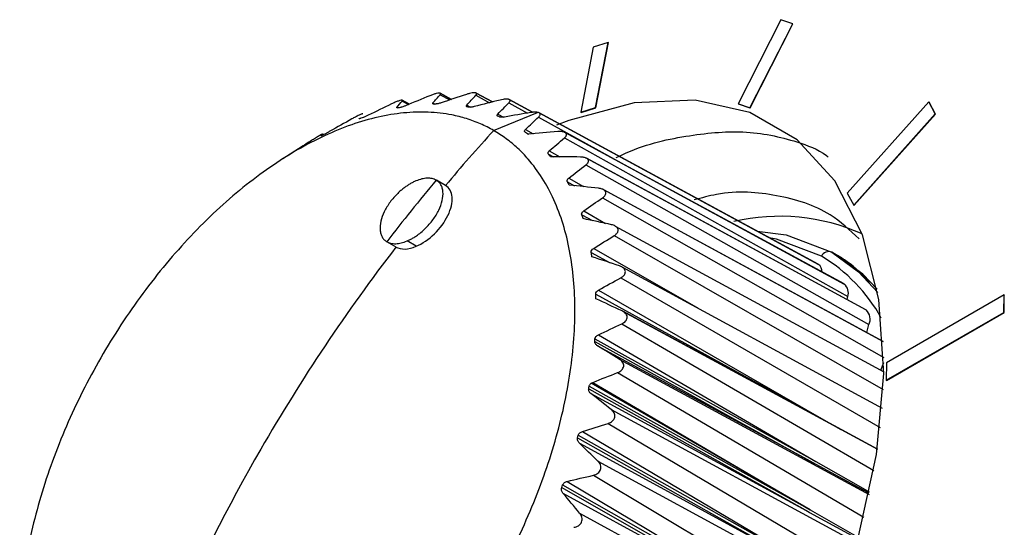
# Model space of a CAD drawing. Header units: millimetres. Extents: x 25 to 1229, y -261 to 1180.
# Tile 47 of 224: x 800 to 823, y 59 to 70. Entities that reach past the tile are written whole.
import ezdxf

# ---------------------------------------------------------------- set-up
doc = ezdxf.new("R2010")
doc.units = ezdxf.units.MM

msp = doc.modelspace()

# ---------------------------------------------------------------- linework, layer by layer
at = {"color": 7, "linetype": 'Continuous', "lineweight": 25}
for p, q in [((817.844, 70.268), (816.86, 68.329)), ((818.117, 70.175), (817.844, 70.268)), ((817.132, 68.236), (818.117, 70.175)), ((817.139, 68.232), (818.124, 70.171)), ((818.117, 70.175), (818.124, 70.171)), ((813.515, 69.635), (813.226, 68.133)), ((813.858, 69.744), (813.515, 69.635)), ((813.569, 68.242), (813.858, 69.744)), ((813.576, 68.238), (813.865, 69.74)), ((813.858, 69.744), (813.865, 69.74)), ((809.272, 68.32), (809.107, 68.409)), ((809.108, 68.408), (809.272, 68.32)), ((809.98, 68.538), (810.202, 68.417)), ((810.242, 68.43), (809.984, 68.57)), ((809.985, 68.569), (810.242, 68.43)), ((810.806, 68.525), (811.12, 68.352)), ((811.191, 68.37), (810.812, 68.575)), ((810.814, 68.574), (811.19, 68.37)), ((812.116, 68.131), (811.577, 68.424)), ((811.578, 68.423), (812.116, 68.131)), ((808.985, 68.245), (809.007, 68.232)), ((809.104, 68.392), (809.252, 68.311)), ((809.816, 68.348), (809.862, 68.322)), ((810.597, 68.297), (810.684, 68.248)), ((811.569, 68.351), (811.999, 68.114)), ((813.226, 68.133), (813.569, 68.242)), ((813.233, 68.129), (813.576, 68.238)), ((813.569, 68.242), (813.576, 68.238)), ((816.86, 68.329), (817.132, 68.236)), ((816.86, 68.329), (816.867, 68.325)), ((816.867, 68.325), (817.139, 68.232)), ((817.132, 68.236), (817.139, 68.232)), ((821.258, 68.37), (819.378, 66.266)), ((821.406, 68.094), (821.258, 68.37)), ((821.258, 68.37), (821.265, 68.366)), ((821.413, 68.09), (821.265, 68.366)), ((811.216, 67.712), (812.231, 68.13)), ((811.312, 68.092), (811.444, 68.019)), ((812.254, 68.021), (814.227, 66.925)), ((818.707, 64.625), (812.264, 68.118)), ((812.266, 68.117), (818.71, 64.623)), ((813.226, 68.133), (813.233, 68.129)), ((819.526, 65.99), (821.406, 68.094)), ((819.533, 65.986), (821.413, 68.09)), ((821.406, 68.094), (821.413, 68.09)), ((811.951, 67.738), (812.13, 67.638)), ((811.941, 67.676), (812.026, 67.629)), ((812.849, 67.54), (819.388, 63.881)), ((819.306, 64.171), (812.861, 67.665)), ((812.864, 67.664), (819.309, 64.169)), ((806.712, 67.289), (806.348, 67.058)), ((812.479, 67.169), (812.596, 67.105)), ((812.5, 67.241), (812.744, 67.104)), ((819.808, 63.575), (813.359, 67.071)), ((813.361, 67.07), (819.811, 63.573)), ((813.344, 66.916), (819.877, 63.233)), ((812.95, 66.61), (813.292, 66.417)), ((810.108, 66.44), (809.896, 66.563)), ((812.918, 66.529), (813.083, 66.439)), ((813.73, 66.161), (820.217, 62.476)), ((820.203, 62.848), (813.747, 66.348)), ((813.75, 66.347), (820.204, 62.847)), ((819.378, 66.266), (819.526, 65.99)), ((819.526, 65.99), (819.533, 65.986)), ((813.25, 65.769), (813.499, 65.632)), ((813.294, 65.855), (813.801, 65.567)), ((814.023, 65.507), (820.218, 62.148)), ((814, 65.288), (820.206, 61.734)), ((808.746, 65.148), (808.959, 65.026)), ((809.429, 65.04), (809.217, 65.163)), ((813.525, 64.991), (815.935, 63.61)), ((813.469, 64.9), (813.906, 64.66)), ((819.123, 64.844), (819.023, 64.902)), ((819.023, 64.902), (819.123, 64.844)), ((814.174, 64.565), (820.179, 61.309)), ((814.149, 64.313), (820.136, 60.857)), ((813.571, 63.939), (818.672, 61.126)), ((813.638, 64.032), (818.672, 61.126)), ((819.374, 63.81), (819.388, 63.881)), ((822.994, 63.919), (820.283, 62.354)), ((822.988, 63.514), (822.994, 63.919)), ((822.994, 63.919), (823.001, 63.915)), ((822.995, 63.51), (823.001, 63.915)), ((820.071, 60.357), (814.198, 63.541)), ((814.202, 63.539), (820.071, 60.357)), ((820.277, 61.949), (822.988, 63.514)), ((820.284, 61.945), (822.995, 63.51)), ((822.988, 63.514), (822.995, 63.51)), ((814.175, 63.253), (819.991, 59.868)), ((819.825, 63.053), (819.877, 63.233)), ((813.633, 62.997), (818.655, 60.074)), ((813.551, 62.845), (818.632, 60.025)), ((813.555, 62.903), (818.655, 60.074)), ((813.614, 62.746), (818.374, 60.165)), ((814.116, 62.44), (819.881, 59.314)), ((820.151, 62.184), (820.218, 62.36)), ((820.283, 62.354), (820.277, 61.949)), ((814.077, 62.127), (819.759, 58.793)), ((813.42, 61.811), (818.517, 58.964)), ((818.517, 58.964), (813.467, 61.88)), ((813.508, 61.902), (818.518, 58.963)), ((820.277, 61.949), (820.284, 61.945)), ((813.41, 61.75), (818.475, 58.92)), ((813.462, 61.641), (818.346, 58.99)), ((813.928, 61.279), (819.6, 58.2)), ((818.672, 61.126), (819.227, 60.814)), ((813.856, 60.955), (819.436, 57.657)), ((813.17, 60.681), (818.262, 57.816)), ((813.267, 60.769), (818.262, 57.816)), ((813.153, 60.619), (818.217, 57.769)), ((813.194, 60.501), (818.147, 57.806)), ((813.621, 60.087), (819.227, 57.037)), ((818.374, 60.165), (818.651, 60.015)), ((818.632, 60.025), (818.651, 60.015)), ((812.808, 59.535), (817.894, 56.651)), ((812.913, 59.617), (817.894, 56.651)), ((813.517, 59.758), (819.02, 56.482)), ((812.786, 59.473), (817.84, 56.605)), ((812.815, 59.347), (817.789, 56.633)), ((813.2, 58.886), (818.761, 55.85)), ((818.346, 58.99), (818.507, 58.902)), ((818.475, 58.92), (818.507, 58.902)), ((818.517, 58.964), (818.518, 58.963)), ((818.518, 58.963), (818.517, 58.964))]:
    msp.add_line(p, q, dxfattribs=at)
at = {"color": 7, "linetype": 'Continuous', "lineweight": 25, "flags": 128}
for points in [[(811.08, 46.642), (812.642, 47.698), (814.161, 49.035), (815.591, 50.611), (816.889, 52.379), (818.015, 54.285), (818.936, 56.27), (819.622, 58.276), (820.054, 60.24), (820.217, 62.104), (820.108, 63.81), (819.729, 65.307), (819.092, 66.548), (818.217, 67.498), (817.129, 68.126), (815.863, 68.413), (814.456, 68.351), (812.951, 67.942), (812.67, 67.831)], [(817.296, 65.39), (817.967, 65.305), (819.023, 64.902)], [(818.782, 64.81), (817.746, 65.206), (817.577, 65.238)], [(819.023, 64.902), (819.637, 64.453), (820.082, 63.972)], [(820.067, 64.055), (819.734, 64.398), (819.123, 64.844)], [(818.651, 60.015), (819.625, 59.485), (819.872, 59.351)], [(818.655, 60.074), (819.628, 59.522), (819.881, 59.379)], [(818.507, 58.902), (819.482, 58.37), (819.545, 58.336)], [(818.518, 58.963), (819.489, 58.408), (819.556, 58.37)]]:
    msp.add_lwpolyline(points, dxfattribs=at)
at = {"color": 7, "linetype": 'Continuous', "lineweight": 25}
for centre, radius, start, end in [((841.824, 39.761), 41.449, 137.5976, 139.9305), ((841.951, 39.598), 41.893, 139.9304, 142.4218), ((817.818, 61.08), 4.653, 65.8483, 103.1117), ((842.625, 39.128), 42.471, 142.4298, 150.0065), ((818.949, 64.733), 0.184, 66.3569, 155.1837), ((816.845, 61.552), 3.79, 28.9439, 59.2757), ((818.594, 64.455), 0.204, 357.4802, 55.4154), ((819.141, 63.968), 0.262, 340.6541, 50.0385), ((819.615, 63.358), 0.29, 334.4725, 47.6569), ((842.376, 39.242), 42.198, 149.9717, 162.3884)]:
    msp.add_arc(centre, radius, start, end, dxfattribs=at)
for points, knots in [([(809.108, 68.408), (809.105, 68.409), (809.099, 68.411), (809.073, 68.408), (809.021, 68.394), (808.939, 68.362), (808.886, 68.337), (808.858, 68.324)], [0, 0, 0, 0, 0.125895, 0.251054, 0.498307, 0.735496, 1, 1, 1, 1]), ([(809.104, 68.392), (809.107, 68.395), (809.113, 68.403), (809.109, 68.407), (809.108, 68.408)], [0, 0, 0, 0, 0.514492, 1, 1, 1, 1]), ([(809.985, 68.569), (809.982, 68.571), (809.974, 68.574), (809.946, 68.574), (809.896, 68.566), (809.82, 68.544), (809.771, 68.524), (809.745, 68.514)], [0, 0, 0, 0, 0.124907, 0.250711, 0.499023, 0.737211, 1, 1, 1, 1]), ([(810.814, 68.574), (810.809, 68.576), (810.801, 68.58), (810.78, 68.583), (810.753, 68.582), (810.713, 68.578), (810.656, 68.566), (810.61, 68.552), (810.586, 68.545)], [0, 0, 0, 0, 0.126896, 0.249002, 0.371863, 0.500931, 0.739554, 1, 1, 1, 1]), ([(810.806, 68.525), (810.81, 68.53), (810.819, 68.54), (810.824, 68.554), (810.824, 68.566), (810.817, 68.571), (810.814, 68.574)], [0, 0, 0, 0, 0.25553, 0.501453, 0.757175, 1, 1, 1, 1]), ([(811.578, 68.423), (811.572, 68.426), (811.559, 68.432), (811.528, 68.436), (811.486, 68.435), (811.431, 68.429), (811.389, 68.42), (811.367, 68.415)], [0, 0, 0, 0, 0.164758, 0.328161, 0.500177, 0.740478, 1, 1, 1, 1]), ([(811.569, 68.351), (811.575, 68.358), (811.587, 68.372), (811.595, 68.392), (811.595, 68.41), (811.584, 68.418), (811.578, 68.423)], [0, 0, 0, 0, 0.257016, 0.505027, 0.760351, 1, 1, 1, 1]), ([(809.014, 68.233), (809.007, 68.232), (808.992, 68.23), (808.986, 68.232), (808.983, 68.233)], [0, 0, 0, 0, 0.4880794, 1, 1, 1, 1]), ([(809.183, 68.282), (809.172, 68.278), (809.15, 68.269), (809.117, 68.257), (809.085, 68.247), (809.068, 68.244), (809.06, 68.242)], [0, 0, 0, 0, 0.25645, 0.504857, 0.760778, 1, 1, 1, 1]), ([(809.837, 68.322), (809.832, 68.322), (809.822, 68.322), (809.817, 68.325), (809.814, 68.326)], [0, 0, 0, 0, 0.49367, 1, 1, 1, 1]), ([(810.003, 68.35), (809.992, 68.346), (809.97, 68.339), (809.936, 68.33), (809.905, 68.324), (809.889, 68.323), (809.881, 68.322)], [0, 0, 0, 0, 0.256692, 0.504826, 0.760507, 1, 1, 1, 1]), ([(810.609, 68.257), (810.603, 68.259), (810.59, 68.262), (810.585, 68.272), (810.586, 68.284), (810.593, 68.292), (810.597, 68.297)], [0, 0, 0, 0, 0.244413, 0.499971, 0.741499, 1, 1, 1, 1]), ([(810.77, 68.262), (810.758, 68.26), (810.736, 68.254), (810.702, 68.249), (810.671, 68.247), (810.656, 68.249), (810.649, 68.25)], [0, 0, 0, 0, 0.257286, 0.504212, 0.759361, 1, 1, 1, 1]), ([(811.216, 67.712), (811.167, 67.74), (811.067, 67.795), (810.912, 67.867), (810.753, 67.932), (810.589, 67.987), (810.421, 68.034), (810.134, 68.098), (809.713, 68.147), (809.143, 68.129), (808.551, 68.032), (807.736, 67.797), (806.685, 67.31), (805.423, 66.437), (804.212, 65.312), (803.097, 63.978), (802.122, 62.488), (801.321, 60.896), (800.726, 59.265), (800.36, 57.656), (800.237, 56.132), (800.341, 54.981), (800.545, 54.159), (800.757, 53.598), (801.027, 53.095), (801.315, 52.706), (801.601, 52.412), (801.865, 52.19), (802.059, 52.07), (802.156, 52.01)], [0, 0, 0, 0, 0.0104178, 0.0208114, 0.031191, 0.0415671, 0.05195, 0.06235, 0.0937386, 0.1250392, 0.1562971, 0.1874382, 0.2501457, 0.3128417, 0.3754258, 0.4377556, 0.5003664, 0.5626181, 0.6252168, 0.6875796, 0.7500305, 0.8125883, 0.8437017, 0.8749353, 0.9062388, 0.9376336, 0.9584212, 0.9791824, 1, 1, 1, 1]), ([(808.197, 68.094), (808.195, 68.094), (808.192, 68.095), (808.169, 68.089), (808.115, 68.066), (808.041, 68.03), (807.984, 68), (807.957, 67.985), (807.943, 67.977)], [0, 0, 0, 0, 0.129267, 0.251194, 0.499835, 0.7471, 0.870787, 1, 1, 1, 1]), ([(808.154, 67.993), (808.148, 67.991), (808.134, 67.986), (808.121, 67.983), (808.118, 67.984), (808.116, 67.984)], [0, 0, 0, 0, 0.321013, 0.646402, 1, 1, 1, 1]), ([(808.322, 68.062), (808.312, 68.057), (808.291, 68.047), (808.259, 68.033), (808.227, 68.019), (808.21, 68.013), (808.202, 68.01)], [0, 0, 0, 0, 0.25644, 0.502841, 0.758846, 1, 1, 1, 1]), ([(811.314, 68.041), (811.309, 68.044), (811.298, 68.05), (811.295, 68.063), (811.299, 68.077), (811.308, 68.087), (811.312, 68.092)], [0, 0, 0, 0, 0.244444, 0.500011, 0.741541, 1, 1, 1, 1]), ([(811.469, 68.023), (811.457, 68.021), (811.434, 68.017), (811.401, 68.016), (811.371, 68.017), (811.357, 68.022), (811.35, 68.025)], [0, 0, 0, 0, 0.25838, 0.500288, 0.755573, 1, 1, 1, 1]), ([(812.231, 68.13), (812.22, 68.132), (812.198, 68.135), (812.159, 68.136), (812.117, 68.133), (812.089, 68.129), (812.075, 68.127)], [0, 0, 0, 0, 0.243133, 0.498344, 0.743616, 1, 1, 1, 1]), ([(812.254, 68.021), (812.263, 68.03), (812.28, 68.047), (812.291, 68.074), (812.29, 68.099), (812.274, 68.111), (812.266, 68.117)], [0, 0, 0, 0, 0.257815, 0.498952, 0.755148, 1, 1, 1, 1]), ([(802.156, 52.01), (802.206, 51.982), (802.306, 51.926), (802.462, 51.854), (802.622, 51.789), (802.786, 51.733), (802.955, 51.686), (803.243, 51.623), (803.663, 51.575), (804.233, 51.593), (804.825, 51.69), (805.639, 51.926), (806.687, 52.412), (807.945, 53.283), (809.154, 54.404), (810.269, 55.737), (811.246, 57.228), (812.047, 58.819), (812.643, 60.451), (813.01, 62.059), (813.134, 63.584), (813.031, 64.736), (812.828, 65.559), (812.616, 66.121), (812.347, 66.623), (812.059, 67.012), (811.774, 67.307), (811.508, 67.53), (811.314, 67.651), (811.216, 67.712)], [0, 0, 0, 0, 0.01047, 0.020915, 0.031346, 0.041774, 0.052208, 0.06266, 0.093979, 0.125211, 0.156488, 0.187649, 0.250264, 0.312526, 0.375144, 0.437498, 0.499982, 0.562537, 0.62483, 0.687463, 0.749742, 0.812317, 0.84352, 0.874844, 0.906028, 0.937304, 0.958201, 0.979072, 1, 1, 1, 1]), ([(807.27, 67.632), (807.269, 67.632), (807.267, 67.631), (807.247, 67.621), (807.194, 67.591), (807.117, 67.543), (807.057, 67.506), (807.029, 67.489), (807.015, 67.48)], [0, 0, 0, 0, 0.1297169, 0.2512228, 0.4995306, 0.7487152, 0.870404, 1, 1, 1, 1]), ([(807.437, 67.693), (807.427, 67.688), (807.408, 67.677), (807.377, 67.66), (807.347, 67.643), (807.329, 67.634), (807.32, 67.63)], [0, 0, 0, 0, 0.258275, 0.499671, 0.755454, 1, 1, 1, 1]), ([(812.864, 67.664), (812.857, 67.667), (812.844, 67.674), (812.818, 67.681), (812.786, 67.686), (812.745, 67.689), (812.712, 67.687), (812.696, 67.686)], [0, 0, 0, 0, 0.160549, 0.32492, 0.497694, 0.743382, 1, 1, 1, 1]), ([(812.849, 67.54), (812.857, 67.547), (812.873, 67.561), (812.889, 67.584), (812.899, 67.61), (812.895, 67.633), (812.881, 67.652), (812.87, 67.66), (812.864, 67.664)], [0, 0, 0, 0, 0.175964, 0.340996, 0.499901, 0.749436, 0.875952, 1, 1, 1, 1]), ([(814.044, 67.086), (814.09, 67.108), (814.645, 67.381), (815.646, 67.608), (817.017, 67.741), (818.077, 67.517), (818.71, 67.275), (818.923, 67.118), (818.936, 67.108)], [0, 0, 0, 0, 0.024206, 0.29145, 0.549956, 0.821203, 0.988926, 1, 1, 1, 1]), ([(807.015, 67.48), (806.927, 67.425), (806.826, 67.362), (806.725, 67.297), (806.712, 67.289)], [0, 0, 0, 0, 0.871195, 1, 1, 1, 1]), ([(812.479, 67.169), (812.476, 67.172), (812.471, 67.18), (812.47, 67.192), (812.472, 67.206), (812.481, 67.223), (812.494, 67.235), (812.5, 67.241)], [0, 0, 0, 0, 0.15944, 0.322149, 0.494736, 0.742308, 1, 1, 1, 1]), ([(813.361, 67.07), (813.352, 67.075), (813.333, 67.084), (813.298, 67.093), (813.26, 67.099), (813.233, 67.099), (813.22, 67.1)], [0, 0, 0, 0, 0.2425693, 0.4979948, 0.7442482, 1, 1, 1, 1]), ([(813.344, 66.916), (813.355, 66.925), (813.375, 66.941), (813.395, 66.969), (813.408, 67.001), (813.402, 67.031), (813.384, 67.055), (813.369, 67.065), (813.361, 67.07)], [0, 0, 0, 0, 0.177594, 0.342268, 0.500491, 0.750293, 0.876106, 1, 1, 1, 1]), ([(809.892, 66.565), (809.877, 66.573), (809.848, 66.588), (809.797, 66.603), (809.743, 66.611), (809.665, 66.612), (809.56, 66.599), (809.469, 66.566), (809.424, 66.549)], [0, 0, 0, 0, 0.125567, 0.249891, 0.37415, 0.499525, 0.749631, 1, 1, 1, 1]), ([(812.918, 66.529), (812.916, 66.534), (812.912, 66.542), (812.912, 66.556), (812.918, 66.573), (812.929, 66.591), (812.943, 66.604), (812.95, 66.61)], [0, 0, 0, 0, 0.1587626, 0.3215333, 0.4949185, 0.7433314, 1, 1, 1, 1]), ([(809.424, 66.549), (809.4, 66.538), (809.352, 66.517), (809.28, 66.477), (809.209, 66.432), (809.139, 66.381), (809.07, 66.324), (808.96, 66.223), (808.819, 66.062), (808.684, 65.837), (808.601, 65.614), (808.588, 65.444), (808.608, 65.328), (808.641, 65.253), (808.686, 65.19), (808.729, 65.161), (808.75, 65.146)], [0, 0, 0, 0, 0.042235, 0.083734, 0.124903, 0.16616, 0.207921, 0.250585, 0.37533, 0.500224, 0.625418, 0.749764, 0.812131, 0.875076, 0.937934, 1, 1, 1, 1]), ([(809.217, 65.163), (809.241, 65.173), (809.289, 65.194), (809.361, 65.234), (809.444, 65.288), (809.538, 65.358), (809.672, 65.478), (809.822, 65.65), (809.958, 65.874), (810.039, 66.097), (810.054, 66.267), (810.034, 66.383), (810.002, 66.458), (809.956, 66.522), (809.913, 66.551), (809.892, 66.565)], [0, 0, 0, 0, 0.041808, 0.083322, 0.12495, 0.187787, 0.250482, 0.375211, 0.500278, 0.624957, 0.749789, 0.812246, 0.874928, 0.937684, 1, 1, 1, 1]), ([(809.429, 65.04), (809.573, 65.1), (809.721, 65.202), (809.978, 65.453), (810.088, 65.603), (810.233, 65.901), (810.268, 66.049), (810.249, 66.295), (810.195, 66.391), (810.104, 66.443)], [0, 0, 0, 0, 0.25, 0.25, 0.5, 0.5, 0.75, 0.75, 1, 1, 1, 1]), ([(813.75, 66.347), (813.74, 66.352), (813.718, 66.363), (813.679, 66.373), (813.651, 66.377), (813.636, 66.379)], [0, 0, 0, 0, 0.317659, 0.647724, 1, 1, 1, 1]), ([(813.73, 66.161), (813.743, 66.171), (813.768, 66.19), (813.794, 66.222), (813.809, 66.261), (813.801, 66.299), (813.777, 66.329), (813.759, 66.341), (813.75, 66.347)], [0, 0, 0, 0, 0.179259, 0.343397, 0.500986, 0.748758, 0.874705, 1, 1, 1, 1]), ([(819.65, 65.215), (819.437, 65.412), (818.9, 65.909), (817.777, 66.249), (816.696, 66.341), (816.017, 66.157), (815.844, 66.11)], [0, 0, 0, 0, 0.222559, 0.559763, 0.888109, 1, 1, 1, 1]), ([(813.25, 65.769), (813.248, 65.773), (813.246, 65.783), (813.248, 65.799), (813.256, 65.817), (813.27, 65.836), (813.286, 65.849), (813.294, 65.855)], [0, 0, 0, 0, 0.158984, 0.321965, 0.495585, 0.743673, 1, 1, 1, 1]), ([(814, 65.288), (814.012, 65.296), (814.034, 65.311), (814.069, 65.346), (814.097, 65.397), (814.086, 65.45), (814.055, 65.486), (814.034, 65.5), (814.023, 65.507)], [0, 0, 0, 0, 0.128678, 0.25265, 0.499811, 0.748099, 0.871002, 1, 1, 1, 1]), ([(808.75, 65.146), (808.765, 65.138), (808.794, 65.123), (808.845, 65.109), (808.899, 65.1), (808.977, 65.099), (809.082, 65.113), (809.172, 65.146), (809.217, 65.163)], [0, 0, 0, 0, 0.125646, 0.2501, 0.37455, 0.500187, 0.750128, 1, 1, 1, 1]), ([(808.962, 65.024), (809.019, 64.991), (809.091, 64.975), (809.25, 64.981), (809.339, 65.002), (809.429, 65.04)], [0, 0, 0, 0, 0.5, 0.5, 1, 1, 1, 1]), ([(819.899, 64.212), (819.732, 64.381), (819.494, 64.623), (819.208, 64.793), (819.123, 64.844)], [0, 0, 0, 0, 0.701938, 1, 1, 1, 1]), ([(814.149, 64.313), (814.163, 64.321), (814.189, 64.337), (814.232, 64.376), (814.265, 64.436), (814.248, 64.5), (814.212, 64.541), (814.187, 64.557), (814.174, 64.565)], [0, 0, 0, 0, 0.128995, 0.253129, 0.499531, 0.748499, 0.870493, 1, 1, 1, 1]), ([(814.175, 63.253), (814.191, 63.261), (814.221, 63.277), (814.271, 63.32), (814.31, 63.391), (814.287, 63.465), (814.245, 63.512), (814.216, 63.53), (814.202, 63.539)], [0, 0, 0, 0, 0.128713, 0.2522907, 0.4986786, 0.7477071, 0.8696616, 1, 1, 1, 1]), ([(813.555, 62.903), (813.556, 62.923), (813.565, 62.942), (813.594, 62.974), (813.612, 62.987), (813.633, 62.997)], [0, 0, 0, 0, 0.5, 0.5, 1, 1, 1, 1]), ([(813.614, 62.746), (813.605, 62.752), (813.587, 62.764), (813.566, 62.788), (813.551, 62.816), (813.551, 62.836), (813.551, 62.845)], [0, 0, 0, 0, 0.25853, 0.500299, 0.755721, 1, 1, 1, 1]), ([(814.077, 62.127), (814.094, 62.135), (814.128, 62.15), (814.186, 62.194), (814.231, 62.273), (814.206, 62.357), (814.161, 62.409), (814.131, 62.43), (814.116, 62.44)], [0, 0, 0, 0, 0.129968, 0.251442, 0.499483, 0.748181, 0.869805, 1, 1, 1, 1]), ([(813.42, 61.811), (813.423, 61.82), (813.427, 61.837), (813.443, 61.861), (813.459, 61.873), (813.467, 61.88)], [0, 0, 0, 0, 0.321951, 0.648065, 1, 1, 1, 1]), ([(813.462, 61.641), (813.454, 61.648), (813.437, 61.662), (813.419, 61.69), (813.407, 61.719), (813.409, 61.74), (813.41, 61.75)], [0, 0, 0, 0, 0.256456, 0.503143, 0.759301, 1, 1, 1, 1]), ([(813.856, 60.955), (813.875, 60.962), (813.91, 60.975), (813.972, 61.016), (814.025, 61.095), (814.009, 61.185), (813.97, 61.243), (813.943, 61.267), (813.928, 61.279)], [0, 0, 0, 0, 0.1299546, 0.2513809, 0.499814, 0.7483546, 0.8698796, 1, 1, 1, 1]), ([(813.17, 60.681), (813.172, 60.688), (813.177, 60.702), (813.19, 60.721), (813.208, 60.739), (813.234, 60.757), (813.256, 60.765), (813.267, 60.769)], [0, 0, 0, 0, 0.1628965, 0.3273913, 0.5003905, 0.7415017, 1, 1, 1, 1]), ([(813.194, 60.501), (813.186, 60.509), (813.171, 60.526), (813.156, 60.556), (813.148, 60.588), (813.151, 60.609), (813.153, 60.619)], [0, 0, 0, 0, 0.257197, 0.504599, 0.76014, 1, 1, 1, 1]), ([(813.517, 59.758), (813.536, 59.764), (813.573, 59.774), (813.638, 59.812), (813.699, 59.888), (813.692, 59.983), (813.659, 60.046), (813.634, 60.073), (813.621, 60.087)], [0, 0, 0, 0, 0.1301556, 0.2517165, 0.4994246, 0.7480817, 0.8697128, 1, 1, 1, 1]), ([(812.808, 59.535), (812.811, 59.542), (812.817, 59.555), (812.832, 59.574), (812.852, 59.591), (812.879, 59.607), (812.902, 59.613), (812.913, 59.617)], [0, 0, 0, 0, 0.162875, 0.327375, 0.500431, 0.741489, 1, 1, 1, 1]), ([(812.815, 59.347), (812.808, 59.357), (812.795, 59.375), (812.783, 59.407), (812.777, 59.44), (812.783, 59.462), (812.786, 59.473)], [0, 0, 0, 0, 0.257086, 0.505415, 0.761109, 1, 1, 1, 1]), ([(813.066, 58.558), (813.085, 58.562), (813.123, 58.569), (813.191, 58.602), (813.259, 58.675), (813.261, 58.773), (813.234, 58.841), (813.212, 58.87), (813.2, 58.886)], [0, 0, 0, 0, 0.129983, 0.251354, 0.499571, 0.748248, 0.86978, 1, 1, 1, 1])]:
    msp.add_open_spline(points, degree=3, knots=knots, dxfattribs=at)
for points in [[(809.745, 68.514), (809.557, 68.438), (809.37, 68.361), (809.183, 68.282)], [(809.816, 68.348), (809.87, 68.412), (809.924, 68.476), (809.98, 68.538)], [(809.98, 68.538), (809.992, 68.552), (809.995, 68.563), (809.985, 68.569)], [(810.586, 68.545), (810.392, 68.48), (810.197, 68.416), (810.003, 68.35)], [(810.597, 68.297), (810.665, 68.374), (810.735, 68.45), (810.806, 68.525)], [(811.367, 68.415), (811.168, 68.365), (810.969, 68.314), (810.77, 68.262)], [(808.858, 68.324), (808.679, 68.238), (808.501, 68.151), (808.322, 68.062)], [(808.983, 68.233), (808.979, 68.235), (808.98, 68.239), (808.985, 68.245)], [(808.985, 68.245), (809.023, 68.295), (809.063, 68.343), (809.104, 68.392)], [(809.06, 68.242), (809.045, 68.239), (809.03, 68.236), (809.014, 68.233)], [(809.814, 68.326), (809.807, 68.331), (809.808, 68.338), (809.816, 68.348)], [(809.881, 68.322), (809.866, 68.322), (809.852, 68.322), (809.837, 68.322)], [(810.649, 68.25), (810.635, 68.252), (810.622, 68.255), (810.609, 68.257)], [(811.312, 68.092), (811.397, 68.18), (811.482, 68.266), (811.569, 68.351)], [(807.943, 67.977), (807.774, 67.884), (807.606, 67.789), (807.437, 67.693)], [(808.116, 67.984), (808.115, 67.985), (808.115, 67.987), (808.117, 67.989)], [(808.202, 68.01), (808.186, 68.004), (808.17, 67.999), (808.154, 67.993)], [(811.35, 68.025), (811.338, 68.03), (811.326, 68.035), (811.314, 68.041)], [(812.075, 68.127), (811.873, 68.093), (811.671, 68.058), (811.469, 68.023)], [(811.951, 67.738), (812.051, 67.834), (812.152, 67.928), (812.254, 68.021)], [(812.266, 68.117), (812.257, 68.123), (812.245, 68.127), (812.231, 68.13)], [(811.941, 67.676), (811.92, 67.692), (811.928, 67.717), (811.951, 67.738)], [(807.272, 67.605), (807.244, 67.59), (807.23, 67.584), (807.229, 67.585)], [(807.229, 67.585), (807.229, 67.586), (807.229, 67.586), (807.229, 67.586)], [(807.32, 67.63), (807.304, 67.622), (807.288, 67.613), (807.272, 67.605)], [(812.004, 67.627), (811.983, 67.644), (811.962, 67.66), (811.941, 67.676)], [(812.696, 67.686), (812.465, 67.667), (812.234, 67.648), (812.004, 67.627)], [(812.5, 67.241), (812.616, 67.342), (812.732, 67.441), (812.849, 67.54)], [(812.531, 67.106), (812.514, 67.127), (812.497, 67.148), (812.479, 67.169)], [(813.22, 67.1), (812.99, 67.103), (812.76, 67.105), (812.531, 67.106)], [(812.95, 66.61), (813.081, 66.713), (813.212, 66.815), (813.344, 66.916)], [(812.959, 66.453), (812.945, 66.478), (812.932, 66.504), (812.918, 66.529)], [(813.636, 66.379), (813.41, 66.405), (813.184, 66.429), (812.959, 66.453)], [(813.294, 65.855), (813.439, 65.958), (813.584, 66.06), (813.73, 66.161)], [(813.279, 65.679), (813.269, 65.709), (813.26, 65.739), (813.25, 65.769)], [(813.938, 65.537), (813.718, 65.585), (813.498, 65.633), (813.279, 65.679)], [(814.023, 65.507), (813.998, 65.521), (813.969, 65.531), (813.938, 65.537)], [(813.525, 64.991), (813.683, 65.091), (813.841, 65.19), (814, 65.288)], [(813.469, 64.9), (813.463, 64.934), (813.489, 64.968), (813.525, 64.991)], [(813.485, 64.8), (813.48, 64.834), (813.474, 64.867), (813.469, 64.9)], [(814.121, 64.588), (813.909, 64.659), (813.697, 64.73), (813.485, 64.8)], [(814.174, 64.565), (814.158, 64.574), (814.14, 64.582), (814.121, 64.588)], [(813.638, 64.032), (813.808, 64.127), (813.979, 64.22), (814.149, 64.313)], [(813.571, 63.939), (813.569, 63.976), (813.6, 64.011), (813.638, 64.032)], [(813.575, 63.83), (813.574, 63.867), (813.573, 63.903), (813.571, 63.939)], [(814.18, 63.55), (813.978, 63.644), (813.776, 63.737), (813.575, 63.83)], [(814.202, 63.539), (814.195, 63.543), (814.188, 63.546), (814.18, 63.55)], [(813.633, 62.997), (813.813, 63.083), (813.994, 63.168), (814.175, 63.253)], [(813.551, 62.845), (813.552, 62.865), (813.553, 62.884), (813.555, 62.903)], [(814.116, 62.44), (813.948, 62.542), (813.781, 62.644), (813.614, 62.746)], [(813.508, 61.902), (813.697, 61.978), (813.887, 62.053), (814.077, 62.127)], [(813.41, 61.75), (813.413, 61.771), (813.417, 61.791), (813.42, 61.811)], [(813.467, 61.88), (813.479, 61.889), (813.493, 61.896), (813.508, 61.902)], [(813.928, 61.279), (813.773, 61.399), (813.617, 61.52), (813.462, 61.641)], [(813.267, 60.769), (813.463, 60.832), (813.66, 60.894), (813.856, 60.955)], [(813.153, 60.619), (813.159, 60.64), (813.164, 60.661), (813.17, 60.681)], [(813.621, 60.087), (813.478, 60.225), (813.336, 60.363), (813.194, 60.501)], [(812.786, 59.473), (812.793, 59.493), (812.801, 59.514), (812.808, 59.535)], [(812.913, 59.617), (813.114, 59.665), (813.316, 59.712), (813.517, 59.758)], [(813.2, 58.886), (813.071, 59.039), (812.943, 59.193), (812.815, 59.347)]]:
    msp.add_open_spline(points, degree=3, dxfattribs=at)

doc.saveas('drawing.dxf')
